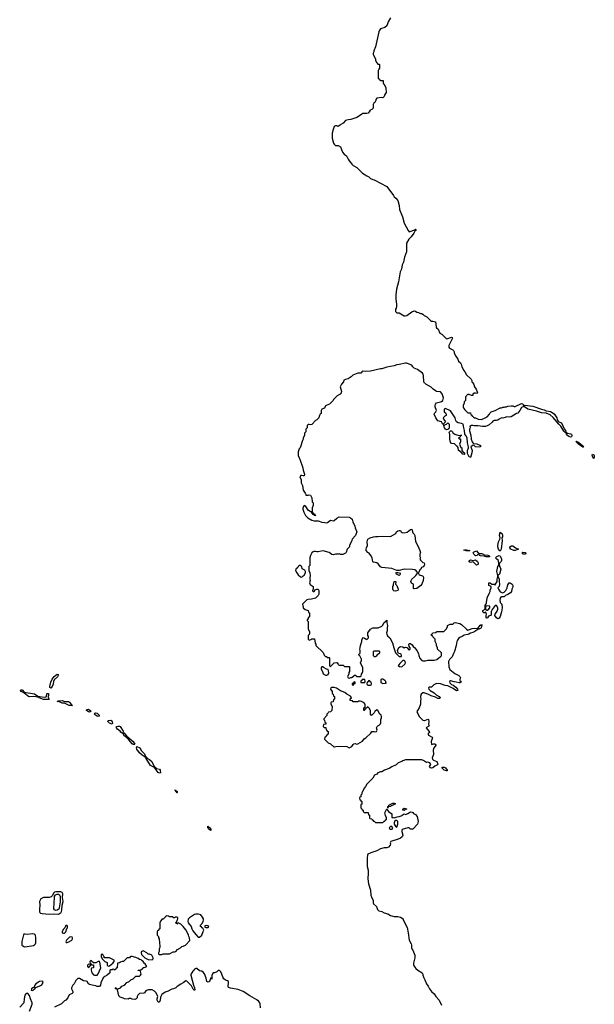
# Model space of a CAD drawing. Header units: inches. Extents: x 1980008 to 2252673, y 74414 to 260562.
# Tile 103 of 228: x 1993510 to 2002716, y 188644 to 204406. Entities that reach past the tile are written whole.
import ezdxf

# ---------------------------------------------------------------- set-up
doc = ezdxf.new("R2010")
doc.units = ezdxf.units.IN
doc.header["$MEASUREMENT"] = 0
for name, color, linetype in [('B9198', 7, 'Continuous'), ('B9199', 7, 'Continuous'), ('B9290', 7, 'Continuous'), ('C0108', 7, 'Continuous'), ('C0109', 7, 'Continuous')]:
    doc.layers.add(name, color=color, linetype=linetype)

msp = doc.modelspace()

# ---------------------------------------------------------------- linework, layer by layer
at = {"layer": 'B9198', "color": 5, "elevation": 80}
for points in [[(1995785, 190000), (1995764, 189976), (1995753, 189947), (1995754, 189850), (1995738, 189842), (1995730, 189826), (1995718, 189822), (1995714, 189810), (1995714, 189750), (1995732, 189732), (1995732, 189710), (1995742, 189690), (1995742, 189670), (1995752, 189650), (1995753, 189553), (1995742, 189530), (1995742, 189490), (1995734, 189470), (1995734, 189450), (1995750, 189442), (1995790, 189442), (1995810, 189454), (1995910, 189454), (1995970, 189482), (1995990, 189482), (1996010, 189492), (1996036, 189524), (1996086, 189550), (1996108, 189572), (1996127, 189573), (1996166, 189590), (1996236, 189664), (1996233, 189710), (1996219, 189730), (1996216, 189750), (1996197, 189790), (1996170, 189835), (1996130, 189889), (1996090, 189928), (1996070, 189938), (1996050, 189946), (1996038, 189942), (1996030, 189926), (1996022, 189942), (1996006, 189950), (1996022, 189958), (1996041, 190000)], [(1996209, 190000), (1996205, 189970), (1996211, 189950), (1996255, 189890), (1996267, 189850), (1996282, 189822), (1996330, 189761), (1996370, 189718), (1996390, 189718), (1996429, 189751), (1996448, 189812), (1996458, 189830), (1996442, 189862), (1996430, 189866), (1996422, 189882), (1996406, 189890), (1996408, 189910), (1996429, 189931), (1996449, 189970), (1996455, 189990), (1996455, 190000)], [(1999656, 190000), (1999686, 189930), (1999716, 189876), (1999735, 189790), (1999751, 189671), (1999783, 189610), (1999787, 189590), (1999785, 189545), (1999792, 189530), (1999811, 189510), (1999841, 189430), (1999841, 189390), (1999820, 189300), (1999821, 189270), (1999838, 189238), (1999857, 189217), (1999891, 189190), (1999958, 189150), (1999967, 189127), (1999967, 189110), (1999984, 189070), (2000000, 189035)], [(1997370, 188590), (1997362, 188650), (1997355, 188670), (1997341, 188690), (1997310, 188716), (1997197, 188777), (1997090, 188849), (1997010, 188881), (1996890, 188901), (1996855, 188915), (1996848, 188930), (1996857, 188990), (1996854, 189010), (1996840, 189020), (1996809, 189029), (1996782, 189050), (1996769, 189069), (1996749, 189129), (1996730, 189166), (1996710, 189186), (1996690, 189186), (1996670, 189166), (1996632, 189148), (1996610, 189148), (1996591, 189110), (1996591, 189049), (1996586, 189050), (1996582, 189062), (1996570, 189066), (1996551, 189009), (1996530, 188998), (1996510, 189009), (1996500, 189060), (1996471, 189131), (1996450, 189159), (1996430, 189175), (1996410, 189175), (1996390, 189182), (1996350, 189215), (1996330, 189218), (1996312, 189208), (1996302, 189190), (1996285, 189175), (1996270, 189146), (1996253, 189127), (1996252, 189110), (1996295, 188950), (1996313, 188910), (1996317, 188883), (1996310, 188866), (1996290, 188884), (1996261, 188941), (1996190, 189014), (1996170, 189022), (1996131, 188989), (1996091, 188969), (1996032, 188930), (1996011, 188909), (1995974, 188890), (1995950, 188889), (1995937, 188883), (1995890, 188855), (1995843, 188837), (1995790, 188802), (1995764, 188756), (1995759, 188710), (1995750, 188682), (1995741, 188679), (1995730, 188677), (1995714, 188710), (1995712, 188730), (1995723, 188770), (1995695, 188830), (1995670, 188855), (1995635, 188875), (1995570, 188878), (1995530, 188858), (1995510, 188826), (1995500, 188820), (1995430, 188818), (1995402, 188790), (1995392, 188770), (1995390, 188746), (1995374, 188730), (1995357, 188723), (1995310, 188728), (1995290, 188735), (1995265, 188735), (1995248, 188728), (1995190, 188729), (1995170, 188742), (1995120, 188760), (1995098, 188778), (1995076, 188876), (1995068, 188888), (1995046, 188890), (1995046, 188910), (1995053, 188913), (1995058, 188898), (1995090, 188892), (1995126, 188910), (1995147, 188933), (1995190, 188952), (1995229, 188991), (1995266, 189010), (1995290, 189034), (1995328, 189052), (1995370, 189094), (1995430, 189094), (1995448, 189112), (1995455, 189125), (1995447, 189167), (1995442, 189182), (1995410, 189186), (1995407, 189193), (1995450, 189194), (1995470, 189214), (1995482, 189218), (1995488, 189232), (1995507, 189233), (1995546, 189250), (1995522, 189290), (1995505, 189305), (1995490, 189328), (1995470, 189338), (1995454, 189354), (1995430, 189362), (1995410, 189378), (1995373, 189393), (1995310, 189408), (1995293, 189407), (1995278, 189402), (1995270, 189386), (1995230, 189386), (1995172, 189328), (1995153, 189327), (1995124, 189316), (1995110, 189306), (1995078, 189302), (1995072, 189228), (1995058, 189222), (1995050, 189206), (1995038, 189202), (1995034, 189190), (1995028, 189188), (1995022, 189202), (1995010, 189206), (1994990, 189198), (1994964, 189196), (1994954, 189190), (1994954, 189150), (1994911, 189109), (1994872, 189088), (1994850, 189066), (1994812, 188990), (1994805, 188950), (1994790, 188929), (1994749, 188929), (1994730, 188938), (1994670, 188949), (1994630, 188962), (1994614, 188974), (1994589, 189009), (1994575, 189015), (1994530, 189022), (1994470, 189058), (1994444, 189056), (1994410, 189026), (1994382, 188970), (1994362, 188950), (1994342, 188910), (1994342, 188890), (1994362, 188850), (1994362, 188830), (1994350, 188818), (1994305, 188795), (1994282, 188750), (1994252, 188710), (1994230, 188698), (1994182, 188650), (1994070, 188598)], [(1993668, 188532), (1993710, 188645), (1993711, 188670), (1993681, 188730), (1993670, 188786), (1993639, 188819), (1993630, 188822), (1993610, 188813), (1993591, 188790), (1993581, 188730), (1993578, 188670), (1993510, 188598)]]:
    msp.add_lwpolyline(points, dxfattribs=at)
for points in [[(1994270, 189906), (1994250, 189906), (1994234, 189870), (1994212, 189848), (1994191, 189810), (1994191, 189790), (1994210, 189781), (1994230, 189784), (1994250, 189805), (1994263, 189857), (1994274, 189870), (1994278, 189890)], [(1996510, 189906), (1996478, 189902), (1996474, 189890), (1996478, 189878), (1996490, 189874), (1996530, 189874), (1996538, 189890), (1996530, 189898)], [(1993710, 189770), (1993630, 189761), (1993590, 189769), (1993575, 189765), (1993570, 189758), (1993544, 189650), (1993543, 189610), (1993547, 189590), (1993558, 189578), (1993585, 189565), (1993630, 189568), (1993732, 189588), (1993750, 189597), (1993761, 189610), (1993767, 189630), (1993771, 189710), (1993763, 189750), (1993750, 189765)], [(1994330, 189724), (1994310, 189718), (1994290, 189704), (1994261, 189670), (1994251, 189650), (1994253, 189633), (1994270, 189631), (1994310, 189648), (1994343, 189670), (1994358, 189690), (1994358, 189710), (1994350, 189718)], [(1995490, 189498), (1995458, 189482), (1995454, 189470), (1995464, 189444), (1995514, 189390), (1995570, 189362), (1995630, 189354), (1995646, 189370), (1995646, 189390), (1995626, 189430), (1995590, 189448), (1995568, 189448), (1995546, 189470)], [(1994650, 189346), (1994634, 189330), (1994638, 189298), (1994653, 189293), (1994658, 189278), (1994690, 189274), (1994694, 189270), (1994690, 189226), (1994658, 189222), (1994654, 189210), (1994654, 189190), (1994665, 189150), (1994690, 189118), (1994710, 189112), (1994750, 189112), (1994770, 189134), (1994808, 189230), (1994796, 189316), (1994787, 189327), (1994770, 189328), (1994730, 189306), (1994690, 189306), (1994667, 189327), (1994662, 189342)], [(1994830, 189446), (1994818, 189442), (1994814, 189410), (1994830, 189374), (1994874, 189330), (1994911, 189311), (1994914, 189270), (1994930, 189254), (1994950, 189262), (1995000, 189300), (1995026, 189330), (1995026, 189350), (1994950, 189388), (1994870, 189386), (1994866, 189390), (1994866, 189410), (1994847, 189427), (1994842, 189442)], [(1994610, 189286), (1994594, 189270), (1994594, 189250), (1994610, 189234), (1994622, 189238), (1994627, 189253), (1994642, 189258), (1994646, 189270), (1994642, 189282)], [(1993876, 189016), (1993830, 189009), (1993810, 189001), (1993771, 188970), (1993752, 188950), (1993740, 188920), (1993722, 188910), (1993702, 188890), (1993694, 188870), (1993710, 188866), (1993726, 188870), (1993738, 188882), (1993750, 188885), (1993768, 188912), (1993859, 188950), (1993876, 188970), (1993886, 189010)]]:
    msp.add_lwpolyline(points, close=True, dxfattribs=at)
at = {"layer": 'B9199', "color": 5, "elevation": 80}
for points in [[(1999537, 200000), (1999536, 199990), (1999536, 199930), (1999546, 199850), (1999545, 199815), (1999542, 199790), (1999532, 199770), (1999533, 199733), (1999553, 199713), (1999590, 199712), (1999667, 199667), (1999684, 199664), (1999711, 199669), (1999793, 199730), (1999830, 199746), (1999850, 199742), (1999870, 199722), (1999897, 199717), (1999930, 199702), (1999950, 199702), (1999970, 199692), (1999990, 199672), (2000000, 199667)], [(2000000, 198586), (1999996, 198590), (1999985, 198610), (1999980, 198710), (1999973, 198733), (1999961, 198750), (1999884, 198804), (1999830, 198830), (1999807, 198850), (1999790, 198876), (1999749, 198889), (1999710, 198909), (1999690, 198909), (1999590, 198885), (1999550, 198881), (1999510, 198865), (1999390, 198845), (1999310, 198817), (1999290, 198817), (1999130, 198777), (1999050, 198774), (1999010, 198778), (1998994, 198770), (1998985, 198755), (1998974, 198750), (1998930, 198749), (1998846, 198714), (1998822, 198690), (1998770, 198655), (1998730, 198648), (1998705, 198635), (1998698, 198610), (1998665, 198570), (1998647, 198530), (1998665, 198455), (1998662, 198430), (1998642, 198410), (1998595, 198385), (1998536, 198324), (1998530, 198309), (1998474, 198250), (1998422, 198230), (1998410, 198222), (1998391, 198189), (1998350, 198169), (1998339, 198150), (1998339, 198101), (1998325, 198090), (1998312, 198070), (1998302, 198030), (1998270, 197998), (1998250, 197988), (1998190, 197928), (1998170, 197918), (1998150, 197928), (1998130, 197928), (1998118, 197910), (1998114, 197870), (1998094, 197850), (1998092, 197810), (1998073, 197787), (1998071, 197749), (1998052, 197710), (1998052, 197690), (1998042, 197670), (1998011, 197569), (1998002, 197550), (1997986, 197534), (1997971, 197489), (1997971, 197430), (1997985, 197390), (1997998, 197370), (1998045, 197230), (1998050, 197194), (1998072, 197128), (1998070, 197106), (1998050, 197102), (1998030, 197109), (1998012, 197108), (1997998, 197090), (1998021, 197041), (1998019, 196990), (1998039, 196950), (1998050, 196874), (1998085, 196825), (1998094, 196806), (1998094, 196794), (1998130, 196792), (1998150, 196798), (1998170, 196794), (1998192, 196752), (1998194, 196690), (1998212, 196670), (1998212, 196630), (1998194, 196590), (1998194, 196530), (1998198, 196518), (1998210, 196514), (1998218, 196498), (1998230, 196494), (1998238, 196478), (1998254, 196470), (1998226, 196470), (1998222, 196482), (1998210, 196486), (1998202, 196502), (1998190, 196506), (1998186, 196526), (1998170, 196528), (1998130, 196555), (1998093, 196613), (1998070, 196628), (1998048, 196590), (1998048, 196568), (1998063, 196523), (1998091, 196470), (1998126, 196430), (1998190, 196394), (1998230, 196382), (1998290, 196381), (1998350, 196364), (1998397, 196357), (1998430, 196354), (1998441, 196359), (1998490, 196396), (1998530, 196385), (1998550, 196387), (1998593, 196427), (1998630, 196446), (1998790, 196443), (1998812, 196432), (1998834, 196410), (1998848, 196368), (1998880, 196300), (1998882, 196270), (1998912, 196210), (1998893, 196167), (1998892, 196148), (1998834, 196090), (1998832, 196068), (1998792, 195990), (1998792, 195968), (1998754, 195930), (1998742, 195878), (1998730, 195866), (1998687, 195847), (1998650, 195846), (1998630, 195855), (1998610, 195848), (1998570, 195849), (1998530, 195839), (1998510, 195842), (1998470, 195874), (1998370, 195902), (1998340, 195900), (1998290, 195889), (1998269, 195889), (1998250, 195895), (1998226, 195894), (1998210, 195888), (1998192, 195870), (1998170, 195826), (1998161, 195790), (1998158, 195670), (1998145, 195650), (1998142, 195630), (1998145, 195590), (1998158, 195550), (1998165, 195510), (1998158, 195470), (1998158, 195450), (1998165, 195430), (1998151, 195390), (1998163, 195363), (1998211, 195330), (1998214, 195290), (1998202, 195270), (1998202, 195262), (1998210, 195254), (1998230, 195254), (1998242, 195278), (1998255, 195285), (1998269, 195291), (1998290, 195292), (1998302, 195270), (1998305, 195250), (1998302, 195210), (1998290, 195186), (1998250, 195146), (1998230, 195138), (1998204, 195136), (1998187, 195127), (1998130, 195126), (1998110, 195118), (1998042, 195050), (1998044, 195024), (1998054, 195010), (1998054, 194990), (1998084, 194964), (1998134, 194950), (1998138, 194918), (1998154, 194910), (1998152, 194848), (1998134, 194830), (1998133, 194807), (1998118, 194802), (1998114, 194790), (1998134, 194770), (1998134, 194650), (1998152, 194612), (1998154, 194590), (1998154, 194570), (1998134, 194550), (1998134, 194490), (1998150, 194474), (1998176, 194484), (1998190, 194494), (1998233, 194493), (1998244, 194424), (1998254, 194410), (1998254, 194390), (1998370, 194274), (1998390, 194234), (1998410, 194214), (1998432, 194212), (1998438, 194198), (1998470, 194194), (1998474, 194190), (1998474, 194070), (1998478, 194058), (1998490, 194054), (1998550, 194112), (1998590, 194114), (1998614, 194090), (1998618, 194078), (1998630, 194074), (1998690, 194074), (1998713, 194053), (1998790, 194054), (1998794, 194050), (1998793, 193973), (1998784, 193956), (1998782, 193930), (1998762, 193890), (1998774, 193870), (1998790, 193865), (1998813, 193873), (1998827, 193873), (1998850, 193894), (1998862, 193898), (1998870, 193914), (1998893, 193913), (1998898, 193898), (1998910, 193894), (1998970, 193894), (1998982, 193898), (1998986, 193930), (1998996, 193944), (1999006, 193970), (1999006, 194030), (1998968, 194110), (1998986, 194150), (1998986, 194170), (1998962, 194222), (1998947, 194227), (1998946, 194250), (1998962, 194258), (1998966, 194270), (1998966, 194310), (1998958, 194330), (1998967, 194353), (1998968, 194390), (1998976, 194404), (1998989, 194450), (1998990, 194474), (1999010, 194514), (1999030, 194512), (1999050, 194492), (1999070, 194485), (1999098, 194510), (1999099, 194530), (1999088, 194550), (1999088, 194590), (1999130, 194652), (1999170, 194672), (1999253, 194673), (1999310, 194699), (1999324, 194710), (1999350, 194754), (1999370, 194774), (1999382, 194778), (1999390, 194794), (1999394, 194790), (1999392, 194750), (1999402, 194710), (1999395, 194670), (1999395, 194625), (1999386, 194590), (1999391, 194570), (1999404, 194544), (1999438, 194510), (1999485, 194430), (1999502, 194350), (1999532, 194270), (1999590, 194212), (1999626, 194214), (1999628, 194230), (1999619, 194250), (1999610, 194256), (1999581, 194261), (1999572, 194272), (1999565, 194310), (1999584, 194356), (1999610, 194373), (1999648, 194368), (1999670, 194351), (1999690, 194361), (1999710, 194358), (1999750, 194314), (1999766, 194330), (1999768, 194350), (1999748, 194370), (1999742, 194410), (1999750, 194422), (1999770, 194422), (1999797, 194397), (1999814, 194370), (1999837, 194357), (1999850, 194334), (1999874, 194310), (1999900, 194260), (1999902, 194230), (1999912, 194212), (1999914, 194190), (1999954, 194150), (1999970, 194142), (2000000, 194142)], [(2000000, 193625), (1999990, 193628), (1999970, 193628), (1999942, 193610), (1999932, 193570), (1999938, 193530), (1999931, 193510), (1999931, 193450), (1999911, 193390), (1999882, 193350), (1999874, 193330), (1999912, 193250), (1999970, 193192), (1999995, 193185), (2000000, 193188)], [(2000000, 192533), (1999990, 192542), (1999950, 192558), (1999690, 192555), (1999650, 192542), (1999630, 192529), (1999571, 192509), (1999540, 192480), (1999470, 192448), (1999430, 192418), (1999354, 192390), (1999310, 192368), (1999290, 192368), (1999250, 192348), (1999230, 192328), (1999194, 192310), (1999170, 192266), (1999072, 192170), (1999052, 192130), (1999032, 192110), (1999002, 192050), (1998994, 192030), (1998994, 192010), (1998974, 191990), (1998973, 191967), (1998958, 191962), (1998954, 191950), (1998958, 191918), (1998973, 191913), (1998978, 191898), (1998994, 191890), (1998994, 191850), (1998978, 191842), (1998974, 191830), (1998974, 191790), (1998993, 191773), (1998998, 191758), (1999013, 191753), (1999014, 191730), (1999030, 191714), (1999092, 191712), (1999098, 191678), (1999114, 191670), (1999114, 191630), (1999118, 191618), (1999150, 191614), (1999158, 191598), (1999170, 191594), (1999178, 191578), (1999190, 191574), (1999210, 191554), (1999330, 191554), (1999350, 191574), (1999362, 191578), (1999366, 191590), (1999386, 191610), (1999386, 191630), (1999368, 191668), (1999362, 191710), (1999390, 191774), (1999394, 191774), (1999402, 191750), (1999416, 191730), (1999471, 191691), (1999474, 191634), (1999492, 191632), (1999510, 191631), (1999555, 191645), (1999592, 191648), (1999621, 191659), (1999670, 191692), (1999695, 191685), (1999730, 191698), (1999770, 191725), (1999800, 191720), (1999810, 191714), (1999820, 191700), (1999850, 191682), (1999878, 191650), (1999896, 191570), (1999885, 191530), (1999810, 191446), (1999770, 191448), (1999750, 191468), (1999730, 191468), (1999640, 191440), (1999631, 191429), (1999631, 191410), (1999647, 191350), (1999636, 191324), (1999610, 191301), (1999574, 191286), (1999454, 191250), (1999445, 191230), (1999451, 191211), (1999446, 191190), (1999420, 191160), (1999391, 191149), (1999350, 191149), (1999290, 191134), (1999230, 191102), (1999134, 191070), (1999090, 191046), (1999082, 191030), (1999078, 190990), (1999078, 190850), (1999091, 190790), (1999091, 190711), (1999085, 190685), (1999085, 190655), (1999098, 190570), (1999131, 190470), (1999138, 190390), (1999151, 190351), (1999171, 190311), (1999171, 190270), (1999178, 190250), (1999225, 190210), (1999241, 190161), (1999263, 190143), (1999310, 190131), (1999350, 190107), (1999410, 190091), (1999450, 190066), (1999510, 190051), (1999570, 190051), (1999610, 190041), (1999651, 190010), (1999656, 190000)], [(1996041, 190000), (1996046, 190010), (1996046, 190030), (1996030, 190038), (1996002, 190038), (1995990, 190026), (1995970, 190026), (1995962, 190042), (1995950, 190046), (1995910, 190046), (1995896, 190056), (1995870, 190058), (1995854, 190050), (1995810, 190006), (1995790, 190006), (1995785, 190000)], [(1996455, 190000), (1996455, 190010), (1996441, 190041), (1996410, 190078), (1996369, 190089), (1996330, 190089), (1996310, 190082), (1996232, 190028), (1996210, 190006), (1996209, 190000)]]:
    msp.add_lwpolyline(points, dxfattribs=at)
at = {"layer": 'B9199', "color": 5}
for points, elevation in [([(1999830, 195293), (1999821, 195301), (1999819, 195370), (1999787, 195387), (1999777, 195410), (1999780, 195430), (1999791, 195450), (1999842, 195490), (1999859, 195510), (1999870, 195532), (1999888, 195550), (1999862, 195582), (1999838, 195598), (1999804, 195604), (1999670, 195609), (1999590, 195589), (1999550, 195588), (1999470, 195621), (1999310, 195635), (1999288, 195648), (1999255, 195695), (1999232, 195712), (1999181, 195721), (1999170, 195728), (1999155, 195790), (1999135, 195830), (1999110, 195868), (1999090, 195875), (1999061, 195910), (1999059, 195930), (1999064, 195950), (1999082, 195990), (1999078, 196050), (1999089, 196091), (1999127, 196113), (1999178, 196130), (1999210, 196135), (1999250, 196133), (1999330, 196140), (1999450, 196134), (1999537, 196183), (1999549, 196210), (1999570, 196225), (1999590, 196231), (1999611, 196231), (1999622, 196210), (1999636, 196196), (1999671, 196191), (1999717, 196203), (1999770, 196245), (1999794, 196250), (1999810, 196194), (1999830, 196172), (1999838, 196150), (1999850, 196054), (1999890, 195982), (1999922, 195910), (1999931, 195870), (1999918, 195850), (1999922, 195830), (1999918, 195810), (1999932, 195790), (1999922, 195770), (1999930, 195754), (1999970, 195714), (1999990, 195712), (1999996, 195690), (1999990, 195666), (1999973, 195647), (1999945, 195635), (1999934, 195610), (1999922, 195598), (1999911, 195570), (1999892, 195550), (1999910, 195518), (1999963, 195503), (1999975, 195495), (1999982, 195470), (1999976, 195430), (1999952, 195370), (1999934, 195346), (1999870, 195301)], 80), ([(1998010, 195669), (1997990, 195669), (1997971, 195650), (1997965, 195635), (1997932, 195608), (1997931, 195590), (1997948, 195550), (1997970, 195519), (1998010, 195486), (1998030, 195482), (1998050, 195502), (1998068, 195512), (1998089, 195550), (1998089, 195570), (1998076, 195596), (1998036, 195616), (1998029, 195650), (1998020, 195660)], 80), ([(1999590, 195509), (1999549, 195529), (1999538, 195550), (1999550, 195558), (1999570, 195558), (1999594, 195550), (1999612, 195528)], 80), ([(1999530, 195259), (1999504, 195264), (1999494, 195274), (1999489, 195290), (1999489, 195330), (1999498, 195350), (1999498, 195370), (1999510, 195412), (1999530, 195414), (1999534, 195410), (1999532, 195370), (1999551, 195350), (1999571, 195290), (1999570, 195266)], 80), ([(1999270, 194298), (1999190, 194298), (1999174, 194290), (1999172, 194230), (1999180, 194220), (1999190, 194212), (1999210, 194212), (1999230, 194222), (1999249, 194251), (1999278, 194270), (1999278, 194290)], 80), ([(1998370, 194046), (1998350, 194046), (1998342, 194030), (1998342, 194010), (1998362, 193970), (1998372, 193932), (1998410, 193912), (1998430, 193912), (1998450, 193922), (1998462, 193950), (1998460, 193980), (1998450, 194006), (1998428, 194008), (1998388, 194028)], 80), ([(1999670, 194148), (1999650, 194146), (1999600, 194100), (1999584, 194076), (1999574, 194070), (1999594, 194050), (1999630, 194045), (1999678, 194090), (1999689, 194110), (1999688, 194130)], 80), ([(1994010, 193707), (1993994, 193714), (1993992, 193730), (1994010, 193801), (1994030, 193847), (1994062, 193890), (1994088, 193912), (1994110, 193928), (1994125, 193925), (1994126, 193910), (1994114, 193886), (1994062, 193839), (1994052, 193810), (1994047, 193767), (1994030, 193732)], 60), ([(1998550, 193718), (1998505, 193715), (1998494, 193710), (1998492, 193690), (1998514, 193650), (1998518, 193618), (1998534, 193610), (1998538, 193578), (1998554, 193570), (1998554, 193530), (1998538, 193522), (1998532, 193488), (1998498, 193482), (1998494, 193470), (1998494, 193450), (1998514, 193410), (1998512, 193348), (1998490, 193326), (1998458, 193322), (1998454, 193310), (1998433, 193287), (1998430, 193266), (1998384, 193216), (1998384, 193204), (1998394, 193190), (1998398, 193158), (1998414, 193150), (1998414, 193130), (1998410, 193126), (1998378, 193122), (1998374, 193090), (1998390, 193074), (1998413, 193073), (1998418, 193038), (1998433, 193033), (1998438, 193018), (1998454, 193010), (1998454, 192970), (1998438, 192962), (1998433, 192947), (1998418, 192942), (1998413, 192927), (1998398, 192922), (1998394, 192890), (1998452, 192832), (1998490, 192812), (1998544, 192764), (1998556, 192764), (1998573, 192773), (1998630, 192774), (1998750, 192771), (1998790, 192751), (1998810, 192758), (1998830, 192771), (1998850, 192802), (1998865, 192815), (1998883, 192817), (1998910, 192811), (1998930, 192815), (1999002, 192858), (1999030, 192892), (1999058, 192910), (1999135, 192985), (1999150, 193012), (1999187, 193013), (1999210, 193005), (1999226, 193010), (1999238, 193030), (1999229, 193070), (1999238, 193090), (1999250, 193102), (1999270, 193112), (1999290, 193134), (1999295, 193150), (1999296, 193204), (1999309, 193230), (1999309, 193250), (1999302, 193270), (1999278, 193290), (1999250, 193346), (1999230, 193358), (1999202, 193330), (1999191, 193309), (1999148, 193268), (1999129, 193289), (1999128, 193350), (1999110, 193386), (1999090, 193406), (1999078, 193402), (1999072, 193388), (1999054, 193386), (1999051, 193369), (1999034, 193366), (1999034, 193354), (1999030, 193348), (1999026, 193350), (1999026, 193390), (1999042, 193398), (1999046, 193410), (1999046, 193450), (1999035, 193455), (1999028, 193470), (1998986, 193490), (1998965, 193495), (1998945, 193495), (1998930, 193486), (1998850, 193486), (1998842, 193502), (1998810, 193506), (1998806, 193510), (1998807, 193533), (1998826, 193550), (1998810, 193578), (1998749, 193609), (1998718, 193638), (1998650, 193662), (1998583, 193703)], 80), ([(1998870, 193806), (1998854, 193786), (1998838, 193782), (1998834, 193770), (1998838, 193758), (1998850, 193754), (1998866, 193774), (1998882, 193778), (1998886, 193790), (1998882, 193802)], 80), ([(1999010, 193846), (1998998, 193842), (1998993, 193827), (1998978, 193822), (1998974, 193810), (1998978, 193798), (1998990, 193794), (1999030, 193794), (1999042, 193798), (1999046, 193810), (1999042, 193842)], 80), ([(1999110, 193826), (1999098, 193822), (1999093, 193807), (1999078, 193802), (1999074, 193770), (1999090, 193754), (1999130, 193754), (1999142, 193758), (1999146, 193770), (1999142, 193802), (1999127, 193807), (1999122, 193822)], 80), ([(1999330, 193849), (1999312, 193848), (1999298, 193842), (1999294, 193830), (1999298, 193798), (1999330, 193782), (1999370, 193785), (1999386, 193790), (1999378, 193798), (1999378, 193810), (1999359, 193830)], 80), ([(1993910, 193562), (1993932, 193568), (1993940, 193580), (1993947, 193613), (1993950, 193617), (1993970, 193618), (1993972, 193590), (1993961, 193570), (1993984, 193530), (1993970, 193521), (1993890, 193525), (1993824, 193550), (1993817, 193557), (1993770, 193568), (1993730, 193573), (1993670, 193567), (1993650, 193570), (1993584, 193624), (1993559, 193639), (1993529, 193650), (1993521, 193670), (1993530, 193676), (1993550, 193678), (1993583, 193643), (1993750, 193615), (1993799, 193579), (1993865, 193565)], 60), ([(1994350, 193427), (1994301, 193430), (1994230, 193463), (1994190, 193467), (1994160, 193480), (1994109, 193490), (1994130, 193501), (1994190, 193505), (1994232, 193492), (1994290, 193490), (1994310, 193479), (1994340, 193440), (1994358, 193430)], 60), ([(1994630, 193322), (1994610, 193328), (1994579, 193350), (1994581, 193359), (1994594, 193366), (1994610, 193367), (1994639, 193350), (1994650, 193329)], 60), ([(1994770, 193250), (1994750, 193255), (1994724, 193270), (1994707, 193290), (1994716, 193304), (1994730, 193312), (1994750, 193305), (1994770, 193290), (1994782, 193270), (1994782, 193258)], 60), ([(1994990, 193130), (1994950, 193145), (1994924, 193170), (1994923, 193177), (1994933, 193187), (1994970, 193190), (1994983, 193183), (1994992, 193168), (1994995, 193145)], 60), ([(1995350, 192802), (1995330, 192803), (1995310, 192812), (1995259, 192879), (1995230, 192902), (1995218, 192918), (1995190, 192936), (1995163, 192983), (1995150, 192987), (1995130, 193002), (1995118, 193018), (1995077, 193050), (1995060, 193070), (1995062, 193090), (1995090, 193096), (1995110, 193096), (1995118, 193090), (1995170, 193015), (1995183, 192983), (1995190, 192981), (1995223, 192943), (1995260, 192910), (1995263, 192903), (1995326, 192850), (1995353, 192810)], 60), ([(1995750, 192344), (1995730, 192354), (1995699, 192399), (1995680, 192420), (1995662, 192430), (1995659, 192439), (1995607, 192467), (1995539, 192579), (1995526, 192590), (1995522, 192602), (1995470, 192630), (1995427, 192670), (1995386, 192730), (1995381, 192750), (1995389, 192770), (1995433, 192750), (1995462, 192701), (1995510, 192654), (1995522, 192622), (1995536, 192604), (1995536, 192596), (1995550, 192592), (1995560, 192580), (1995590, 192564), (1995628, 192530), (1995659, 192459), (1995670, 192453), (1995679, 192439), (1995697, 192430), (1995701, 192421), (1995751, 192410), (1995761, 192390), (1995768, 192352)], 60), ([(1996011, 192051), (1996026, 192054), (1996032, 192050), (1996033, 192033), (1996038, 192030), (1996030, 192028), (1996026, 192046), (1996010, 192050), (1996007, 192067), (1995998, 192070), (1996006, 192074), (1996012, 192070)], 60), ([(1999406, 191786), (1999408, 191810), (1999422, 191818), (1999426, 191830), (1999490, 191862), (1999510, 191862), (1999532, 191852), (1999501, 191839), (1999492, 191830), (1999460, 191820), (1999450, 191809), (1999413, 191807), (1999410, 191786)], 80), ([(1999670, 191746), (1999646, 191750), (1999648, 191770), (1999670, 191782), (1999714, 191770), (1999710, 191766), (1999690, 191766)], 80), ([(1999550, 191588), (1999530, 191588), (1999521, 191579), (1999511, 191550), (1999511, 191530), (1999530, 191494), (1999550, 191482), (1999569, 191530), (1999569, 191569)], 80), ([(1996570, 191424), (1996557, 191437), (1996550, 191437), (1996530, 191459), (1996523, 191477), (1996522, 191490), (1996526, 191494), (1996558, 191470), (1996571, 191449), (1996575, 191430)], 60), ([(1999470, 191488), (1999450, 191488), (1999432, 191470), (1999442, 191450), (1999470, 191447), (1999478, 191450), (1999488, 191470)], 80), ([(1994150, 190447), (1994090, 190446), (1994070, 190441), (1994050, 190424), (1994035, 190385), (1994015, 190365), (1993985, 190355), (1993910, 190356), (1993890, 190353), (1993870, 190345), (1993849, 190331), (1993830, 190290), (1993831, 190230), (1993826, 190166), (1993827, 190127), (1993832, 190112), (1993842, 190102), (1993870, 190096), (1993990, 190087), (1994054, 190094), (1994130, 190089), (1994150, 190096), (1994167, 190110), (1994181, 190130), (1994187, 190150), (1994189, 190231), (1994205, 190290), (1994196, 190356), (1994202, 190410), (1994190, 190435), (1994170, 190445)], 80), ([(1994090, 190148), (1994070, 190156), (1994057, 190170), (1994056, 190190), (1994065, 190250), (1994069, 190371), (1994082, 190398), (1994110, 190408), (1994130, 190406), (1994150, 190394), (1994161, 190370), (1994156, 190284), (1994144, 190190), (1994135, 190165), (1994110, 190150)], 80)]:
    msp.add_lwpolyline(points, close=True, dxfattribs=dict(at, elevation=elevation))
at = {"layer": 'B9290', "color": 5, "elevation": 80}
msp.add_lwpolyline([(1999450, 204438), (1999411, 204370), (1999390, 204308), (1999360, 204280), (1999290, 204258), (1999270, 204228), (1999263, 204210), (1999211, 203969), (1999182, 203910), (1999182, 203890), (1999172, 203870), (1999173, 203853), (1999212, 203772), (1999213, 203753), (1999230, 203714), (1999250, 203694), (1999270, 203694), (1999274, 203690), (1999274, 203630), (1999264, 203616), (1999254, 203590), (1999254, 203470), (1999273, 203453), (1999278, 203438), (1999290, 203434), (1999330, 203434), (1999334, 203430), (1999334, 203390), (1999338, 203378), (1999350, 203374), (1999377, 203317), (1999379, 203241), (1999370, 203222), (1999358, 203210), (1999350, 203178), (1999330, 203155), (1999310, 203159), (1999234, 203150), (1999214, 203130), (1999214, 203110), (1999198, 203082), (1999182, 203070), (1999173, 203047), (1999172, 202990), (1999151, 202969), (1999125, 202955), (1999111, 202929), (1999091, 202909), (1999070, 202904), (1999010, 202902), (1998990, 202895), (1998970, 202878), (1998910, 202842), (1998814, 202810), (1998770, 202804), (1998732, 202790), (1998690, 202748), (1998654, 202730), (1998644, 202716), (1998620, 202700), (1998610, 202698), (1998590, 202708), (1998570, 202708), (1998550, 202698), (1998530, 202646), (1998516, 202590), (1998516, 202510), (1998538, 202430), (1998550, 202412), (1998570, 202392), (1998610, 202394), (1998650, 202372), (1998683, 202283), (1998710, 202252), (1998744, 202224), (1998775, 202175), (1998786, 202146), (1998822, 202110), (1998831, 202091), (1998850, 202072), (1998910, 202042), (1999002, 201950), (1999070, 201905), (1999102, 201890), (1999130, 201866), (1999167, 201847), (1999190, 201841), (1999390, 201738), (1999501, 201590), (1999511, 201571), (1999538, 201550), (1999570, 201512), (1999591, 201430), (1999595, 201370), (1999641, 201250), (1999668, 201148), (1999732, 201030), (1999752, 201012), (1999840, 201040), (1999850, 201051), (1999854, 201050), (1999855, 201030), (1999841, 201019), (1999827, 200990), (1999784, 200930), (1999744, 200890), (1999707, 200830), (1999705, 200690), (1999674, 200606), (1999657, 200523), (1999638, 200482), (1999626, 200410), (1999607, 200370), (1999581, 200210), (1999547, 200090), (1999537, 200000)], dxfattribs=at)
at = {"layer": 'C0108', "color": 5, "elevation": 80}
msp.add_lwpolyline([(2000000, 189035), (2000030, 188971), (2000055, 188935), (2000077, 188890), (2000107, 188850), (2000150, 188811), (2000177, 188770), (2000228, 188710), (2000268, 188630)], dxfattribs=at)
at = {"layer": 'C0109', "color": 5, "elevation": 80}
for points in [[(2000000, 199667), (2000031, 199651), (2000094, 199590), (2000110, 199582), (2000130, 199582), (2000171, 199571), (2000182, 199490), (2000190, 199474), (2000214, 199450), (2000242, 199390), (2000271, 199371), (2000342, 199302), (2000350, 199298), (2000370, 199301), (2000430, 199325), (2000440, 199320), (2000445, 199310), (2000386, 199190), (2000384, 199164), (2000394, 199150), (2000450, 199122), (2000462, 199110), (2000472, 199090), (2000472, 199070), (2000497, 199017), (2000531, 198971), (2000542, 198942), (2000571, 198911), (2000581, 198890), (2000591, 198850), (2000625, 198790), (2000642, 198770), (2000670, 198722), (2000742, 198650), (2000752, 198630), (2000752, 198610), (2000771, 198591), (2000785, 198565), (2000796, 198530), (2000823, 198490), (2000839, 198450), (2000842, 198430), (2000838, 198422), (2000810, 198429), (2000790, 198428), (2000772, 198410), (2000770, 198388), (2000750, 198388), (2000710, 198406), (2000690, 198406), (2000678, 198402), (2000674, 198390), (2000654, 198370), (2000652, 198308), (2000633, 198287), (2000632, 198268), (2000614, 198230), (2000614, 198210), (2000624, 198184), (2000640, 198160), (2000690, 198114), (2000733, 198113), (2000738, 198078), (2000753, 198073), (2000758, 198058), (2000770, 198054), (2000790, 198034), (2000812, 198032), (2000853, 198013), (2000910, 198006), (2000968, 198030), (2000998, 198050), (2001038, 198090), (2001050, 198114), (2001066, 198130), (2001130, 198151), (2001206, 198190), (2001229, 198191), (2001250, 198202), (2001270, 198202), (2001290, 198211), (2001310, 198211), (2001330, 198218), (2001382, 198222), (2001410, 198222), (2001430, 198212), (2001450, 198212), (2001550, 198262), (2001570, 198254), (2001578, 198238), (2001593, 198233), (2001648, 198232), (2001730, 198221), (2001871, 198170), (2001910, 198161), (2001945, 198145), (2002012, 198132), (2002075, 198095), (2002114, 198034), (2002123, 198003), (2002138, 197978), (2002148, 197968), (2002190, 197950), (2002235, 197855), (2002254, 197830), (2002261, 197801), (2002285, 197785), (2002337, 197777), (2002349, 197769), (2002356, 197750), (2002350, 197729), (2002336, 197724), (2002310, 197733), (2002288, 197748), (2002270, 197770), (2002258, 197798), (2002250, 197796), (2002230, 197819), (2002178, 197898), (2002146, 197930), (2002059, 198039), (2002010, 198080), (2001946, 198106), (2001870, 198112), (2001790, 198141), (2001650, 198170), (2001598, 198210), (2001598, 198218), (2001590, 198226), (2001578, 198222), (2001574, 198210), (2001550, 198198), (2001525, 198150), (2001491, 198109), (2001470, 198102), (2001385, 198050), (2001350, 198041), (2001310, 198047), (2001290, 198037), (2001250, 198028), (2001230, 198031), (2001191, 198010), (2001170, 197993), (2001150, 197988), (2001110, 197989), (2001090, 197979), (2001079, 197961), (2001030, 197921), (2000997, 197903), (2000970, 197895), (2000927, 197893), (2000850, 197905), (2000790, 197903), (2000770, 197909), (2000751, 197909), (2000724, 197896), (2000725, 197870), (2000715, 197850), (2000714, 197826), (2000736, 197756), (2000742, 197690), (2000759, 197650), (2000770, 197631), (2000783, 197623), (2000835, 197615), (2000895, 197590), (2000891, 197570), (2000870, 197565), (2000810, 197569), (2000789, 197589), (2000770, 197595), (2000758, 197582), (2000738, 197570), (2000758, 197510), (2000753, 197470), (2000730, 197398), (2000725, 197405), (2000709, 197410), (2000683, 197463), (2000684, 197510), (2000699, 197550), (2000701, 197570), (2000685, 197630), (2000681, 197710), (2000659, 197750), (2000639, 197770), (2000636, 197830), (2000623, 197870), (2000613, 197933), (2000590, 197943), (2000534, 197954), (2000509, 197970), (2000496, 197990), (2000489, 198030), (2000410, 198146), (2000330, 198182), (2000312, 198170), (2000312, 198130), (2000330, 198112), (2000342, 198090), (2000342, 198070), (2000320, 198060), (2000294, 198030), (2000304, 198004), (2000333, 197967), (2000290, 197926), (2000268, 197968), (2000210, 197982), (2000177, 198030), (2000149, 198090), (2000159, 198110), (2000179, 198130), (2000185, 198150), (2000164, 198210), (2000167, 198230), (2000173, 198250), (2000190, 198271), (2000210, 198279), (2000254, 198286), (2000270, 198293), (2000290, 198311), (2000297, 198330), (2000298, 198350), (2000290, 198387), (2000276, 198416), (2000250, 198447), (2000190, 198455), (2000170, 198465), (2000136, 198490), (2000103, 198523), (2000016, 198570), (2000000, 198586)], [(2000000, 194142), (2000010, 194142), (2000050, 194151), (2000150, 194151), (2000194, 194166), (2000250, 194214), (2000262, 194218), (2000266, 194230), (2000266, 194270), (2000206, 194330), (2000206, 194350), (2000188, 194388), (2000187, 194407), (2000166, 194450), (2000166, 194490), (2000127, 194527), (2000122, 194542), (2000106, 194550), (2000106, 194570), (2000122, 194578), (2000127, 194593), (2000182, 194598), (2000190, 194614), (2000307, 194613), (2000350, 194654), (2000366, 194690), (2000366, 194710), (2000409, 194731), (2000450, 194732), (2000468, 194750), (2000486, 194754), (2000559, 194739), (2000586, 194726), (2000668, 194648), (2000690, 194632), (2000759, 194661), (2000790, 194668), (2000850, 194658), (2000888, 194712), (2000904, 194716), (2000911, 194731), (2000913, 194713), (2000902, 194670), (2000890, 194658), (2000850, 194645), (2000801, 194610), (2000770, 194595), (2000730, 194587), (2000707, 194570), (2000690, 194564), (2000630, 194555), (2000601, 194530), (2000564, 194516), (2000542, 194498), (2000526, 194474), (2000516, 194450), (2000505, 194390), (2000476, 194290), (2000459, 194261), (2000436, 194204), (2000398, 194162), (2000380, 194130), (2000386, 194046), (2000403, 194003), (2000481, 193941), (2000543, 193910), (2000563, 193890), (2000571, 193870), (2000562, 193850), (2000562, 193830), (2000582, 193810), (2000570, 193788), (2000550, 193788), (2000503, 193803), (2000470, 193804), (2000410, 193822), (2000398, 193810), (2000403, 193790), (2000426, 193765), (2000453, 193753), (2000499, 193719), (2000526, 193690), (2000530, 193669), (2000510, 193661), (2000457, 193697), (2000370, 193742), (2000328, 193750), (2000254, 193774), (2000190, 193777), (2000143, 193757), (2000110, 193722), (2000070, 193722), (2000058, 193710), (2000067, 193690), (2000088, 193668), (2000150, 193630), (2000180, 193600), (2000231, 193570), (2000246, 193550), (2000239, 193541), (2000210, 193537), (2000170, 193562), (2000104, 193584), (2000048, 193610), (2000000, 193625)], [(2000000, 193188), (2000050, 193211), (2000062, 193202), (2000065, 193170), (2000061, 193130), (2000071, 193109), (2000065, 193095), (2000025, 193075), (2000022, 193070), (2000071, 193010), (2000074, 192990), (2000054, 192986), (2000052, 192970), (2000062, 192950), (2000118, 192918), (2000122, 192910), (2000104, 192850), (2000105, 192805), (2000110, 192802), (2000144, 192816), (2000156, 192816), (2000171, 192810), (2000178, 192790), (2000139, 192741), (2000134, 192710), (2000138, 192642), (2000118, 192590), (2000121, 192570), (2000137, 192550), (2000191, 192530), (2000207, 192490), (2000201, 192479), (2000162, 192458), (2000131, 192429), (2000110, 192422), (2000090, 192429), (2000078, 192450), (2000095, 192485), (2000082, 192510), (2000050, 192519), (2000030, 192514), (2000018, 192518), (2000000, 192533)]]:
    msp.add_lwpolyline(points, dxfattribs=at)
for points in [[(2000350, 197838), (2000330, 197849), (2000315, 197870), (2000306, 197910), (2000306, 197914), (2000346, 197930), (2000370, 197954), (2000392, 197930), (2000392, 197868), (2000384, 197856), (2000370, 197848)], [(2000550, 197694), (2000570, 197694), (2000572, 197690), (2000572, 197650), (2000554, 197610), (2000578, 197558), (2000592, 197550), (2000594, 197510), (2000620, 197480), (2000634, 197470), (2000634, 197450), (2000630, 197448), (2000610, 197449), (2000582, 197482), (2000538, 197510), (2000536, 197556), (2000519, 197579), (2000510, 197582), (2000474, 197614), (2000430, 197624), (2000410, 197642), (2000399, 197690), (2000399, 197770), (2000389, 197790), (2000398, 197810), (2000410, 197822), (2000430, 197822), (2000442, 197810), (2000451, 197790), (2000482, 197770), (2000530, 197756), (2000594, 197750), (2000572, 197748), (2000560, 197720), (2000542, 197710)], [(2002444, 197644), (2002450, 197647), (2002470, 197635), (2002502, 197610), (2002504, 197604), (2002527, 197590), (2002527, 197587), (2002530, 197587), (2002542, 197570), (2002538, 197562), (2002530, 197562), (2002462, 197610), (2002458, 197618), (2002439, 197630), (2002439, 197639), (2002430, 197643), (2002424, 197656), (2002430, 197657), (2002445, 197650)], [(2002710, 197379), (2002690, 197404), (2002684, 197436), (2002688, 197452), (2002710, 197438), (2002715, 197430), (2002716, 197404)], [(2001210, 195899), (2001190, 195912), (2001180, 195930), (2001169, 195970), (2001169, 195990), (2001183, 196050), (2001202, 196090), (2001206, 196110), (2001196, 196150), (2001210, 196202), (2001237, 196177), (2001244, 196150), (2001244, 196130), (2001236, 196110), (2001239, 196070), (2001224, 195930)], [(2001450, 195909), (2001426, 195910), (2001378, 195930), (2001362, 195950), (2001364, 195970), (2001390, 195981), (2001410, 195981), (2001453, 195953), (2001502, 195930)], [(2000662, 195902), (2000627, 195913), (2000642, 195918), (2000670, 195919), (2000722, 195910), (2000710, 195902)], [(2000870, 195852), (2000881, 195859), (2000910, 195862), (2000941, 195850), (2000950, 195841), (2001010, 195836), (2001025, 195830), (2001042, 195810), (2001030, 195806), (2000985, 195805), (2000950, 195819), (2000890, 195825), (2000879, 195830), (2000870, 195848), (2000850, 195844), (2000833, 195827), (2000810, 195825), (2000784, 195850), (2000777, 195870), (2000780, 195880), (2000792, 195888), (2000830, 195901)], [(2001250, 195231), (2001270, 195241), (2001299, 195270), (2001319, 195310), (2001330, 195358), (2001350, 195392), (2001370, 195391), (2001401, 195370), (2001411, 195350), (2001411, 195330), (2001407, 195310), (2001396, 195290), (2001390, 195250), (2001371, 195230), (2001330, 195204), (2001294, 195190), (2001270, 195166), (2001230, 195166), (2001218, 195162), (2001210, 195146), (2001203, 195110), (2001205, 195090), (2001210, 195074), (2001234, 195050), (2001242, 194990), (2001231, 194929), (2001205, 194850), (2001190, 194826), (2001182, 194818), (2001170, 194815), (2001150, 194829), (2001124, 194870), (2001129, 194890), (2001160, 194940), (2001169, 194970), (2001169, 194990), (2001150, 195029), (2001130, 195027), (2001078, 194962), (2001066, 194930), (2001066, 194874), (2001054, 194866), (2001023, 194857), (2001002, 194830), (2000990, 194825), (2000984, 194830), (2000983, 194870), (2000989, 194890), (2000970, 194926), (2000954, 194910), (2000946, 194910), (2000938, 194918), (2000929, 194929), (2000929, 194950), (2000966, 194970), (2000966, 195030), (2000976, 195044), (2000987, 195073), (2000988, 195090), (2000996, 195104), (2000998, 195150), (2001038, 195230), (2001047, 195253), (2001048, 195272), (2001066, 195310), (2001066, 195330), (2001028, 195350), (2001026, 195390), (2001050, 195391), (2001072, 195372), (2001114, 195370), (2001130, 195354), (2001133, 195370), (2001159, 195410), (2001159, 195450), (2001169, 195490), (2001169, 195510), (2001157, 195550), (2001156, 195570), (2001170, 195654), (2001187, 195673), (2001188, 195692), (2001182, 195750), (2001153, 195770), (2001134, 195790), (2001154, 195810), (2001190, 195826), (2001203, 195823), (2001213, 195813), (2001228, 195770), (2001230, 195750), (2001221, 195730), (2001195, 195705), (2001191, 195690), (2001195, 195655), (2001210, 195638), (2001217, 195610), (2001195, 195530), (2001172, 195510), (2001172, 195490), (2001193, 195453), (2001191, 195410), (2001197, 195370), (2001193, 195330), (2001171, 195310), (2001179, 195290), (2001210, 195246)], [(2001610, 195849), (2001570, 195849), (2001561, 195870), (2001570, 195881), (2001610, 195876), (2001617, 195863), (2001614, 195850)], [(2000770, 195751), (2000810, 195757), (2000847, 195730), (2000857, 195710), (2000855, 195690), (2000850, 195685), (2000830, 195676), (2000783, 195723), (2000770, 195729), (2000730, 195718), (2000710, 195726), (2000710, 195742), (2000714, 195750), (2000730, 195758)], [(2001030, 195022), (2000982, 195018), (2000973, 195007), (2000972, 194970), (2000991, 194951), (2001010, 194951), (2001041, 194990), (2001042, 195010)], [(2000350, 192379), (2000310, 192393), (2000275, 192430), (2000281, 192439), (2000310, 192439), (2000330, 192427), (2000361, 192390), (2000359, 192381)]]:
    msp.add_lwpolyline(points, close=True, dxfattribs=at)

doc.saveas('drawing.dxf')
